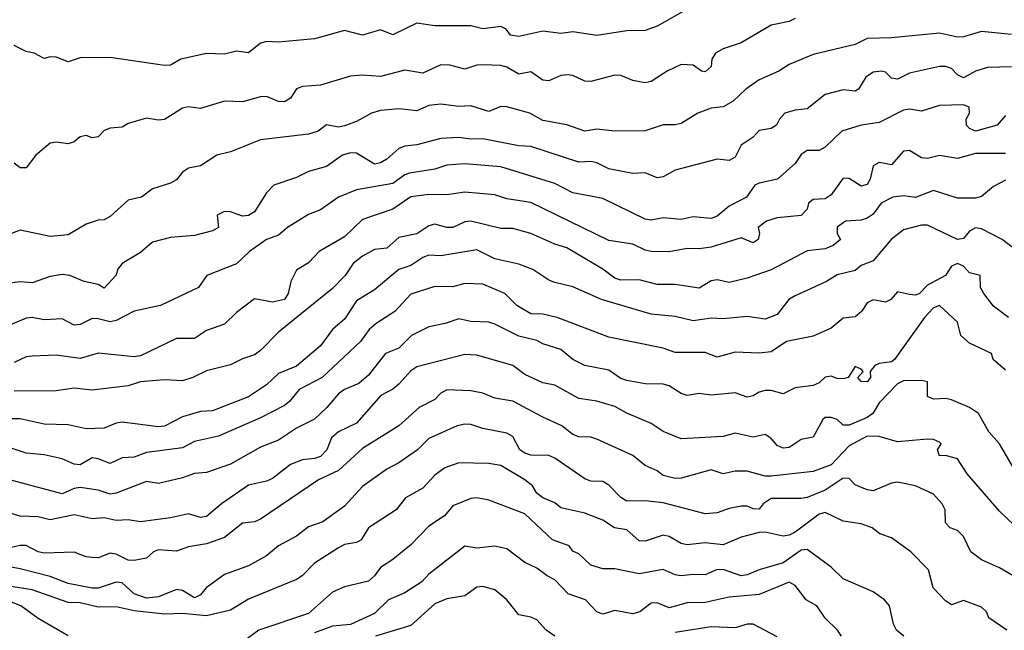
# Model space of a CAD drawing. Header units: metres. Extents: x -51132 to -49532, y -231222 to -229437.
# Tile 98 of 256: x -50485 to -50403, y -231147 to -231096. Entities that reach past the tile are written whole.
import ezdxf

# ---------------------------------------------------------------- set-up
doc = ezdxf.new("R2010")
doc.units = ezdxf.units.M
for name, color, linetype in [('CONTOUR_HALF', 8, 'Continuous'), ('CONTOUR_INDEX', 1, 'Continuous'), ('CONTOUR_INTER', 3, 'Continuous')]:
    doc.layers.add(name, color=color, linetype=linetype)

msp = doc.modelspace()

# ---------------------------------------------------------------- linework, layer by layer
at = {"layer": 'CONTOUR_HALF'}
for points, elevation in [([(-50428.58, -231094.845), (-50431.58, -231096.519), (-50432.58, -231096.873), (-50434.08, -231096.903), (-50436.58, -231097.29), (-50438.58, -231097.003), (-50439.58, -231097.142), (-50441.08, -231096.948), (-50443.08, -231097.394), (-50443.764, -231097.259), (-50444.136, -231096.759), (-50444.58, -231096.545), (-50446.08, -231096.743), (-50447.08, -231096.489), (-50450.08, -231096.491), (-50451.58, -231096.281), (-50453.58, -231097.243), (-50454.58, -231096.822), (-50456.08, -231097.274), (-50457.58, -231096.886), (-50460.08, -231097.566), (-50463.08, -231097.847), (-50464.08, -231097.808), (-50464.58, -231097.929), (-50465.58, -231098.741), (-50466.58, -231098.603), (-50467.58, -231098.839), (-50469.08, -231098.794), (-50471.203, -231099.259), (-50472.08, -231099.754), (-50472.58, -231099.79), (-50477.08, -231099.131), (-50479.58, -231099.16), (-50480.58, -231099.49), (-50481.58, -231099.094), (-50482.08, -231099.063), (-50482.58, -231099.219), (-50483.411, -231098.759), (-50484.08, -231098.635), (-50485.08, -231098.12)], 81.5), ([(-50402.08, -231097.222), (-50404.58, -231096.966), (-50406.08, -231097.4), (-50406.58, -231097.431), (-50408.08, -231097.095), (-50412.08, -231097.495), (-50414.08, -231097.554), (-50415.08, -231098.037), (-50418.58, -231098.889), (-50420.58, -231099.713), (-50421.44, -231100.259), (-50423.08, -231100.976), (-50424.185, -231101.759), (-50425.247, -231102.759), (-50426.08, -231103.237), (-50427.08, -231103.338), (-50428.179, -231103.759), (-50429.58, -231104.613), (-50430.08, -231104.74), (-50431.08, -231104.728), (-50432.58, -231105.236), (-50435.08, -231105.258), (-50436.58, -231105.09), (-50437.58, -231105.268), (-50439.08, -231104.728), (-50441.08, -231104.36), (-50442.17, -231103.759), (-50444.08, -231103.228), (-50444.58, -231103.201), (-50445.58, -231103.63), (-50447.08, -231103.143), (-50448.08, -231103.205), (-50449.58, -231103.005), (-50450.58, -231103.113), (-50451.58, -231103.559), (-50453.08, -231103.399), (-50454.58, -231103.535), (-50455.349, -231103.759), (-50456.58, -231104.468), (-50457.58, -231104.813), (-50458.08, -231104.919), (-50459.08, -231104.724), (-50459.773, -231105.259), (-50460.58, -231105.51), (-50464.58, -231105.986), (-50467.08, -231106.991), (-50468.201, -231107.259), (-50469.58, -231108.139), (-50470.58, -231108.339), (-50471.08, -231108.678), (-50471.58, -231109.3), (-50472.08, -231109.582), (-50473.58, -231110.067), (-50474.493, -231110.759), (-50475.58, -231111.008), (-50477.08, -231112.368), (-50477.58, -231112.631), (-50478.08, -231112.662), (-50479.08, -231112.997), (-50480.58, -231113.891), (-50482.08, -231114.016), (-50484.58, -231113.49), (-50485.31, -231113.759)], 80.5), ([(-50402.58, -231103.956), (-50403.281, -231104.759), (-50405.08, -231105.253), (-50405.58, -231105.025), (-50405.832, -231104.759), (-50405.851, -231104.259), (-50405.583, -231103.759), (-50405.6, -231103.259), (-50406.08, -231103.07), (-50408.08, -231103.132), (-50409.58, -231103.598), (-50410.58, -231103.433), (-50411.08, -231103.521), (-50413.08, -231104.542), (-50414.58, -231104.747), (-50416.21, -231105.259), (-50417.58, -231106.601), (-50418.08, -231106.868), (-50419.08, -231106.861), (-50419.58, -231107.195), (-50420.08, -231107.958), (-50421.545, -231109.259), (-50423.08, -231109.574), (-50423.437, -231109.759), (-50424.125, -231110.759), (-50425.58, -231111.51), (-50426.58, -231112.317), (-50427.08, -231112.524), (-50428.58, -231112.372), (-50429.58, -231112.618), (-50431.08, -231112.462), (-50432.08, -231112.658), (-50432.58, -231112.566), (-50436.08, -231110.85), (-50438.58, -231110.399), (-50440.08, -231109.622), (-50444.58, -231108.229), (-50447.58, -231107.977), (-50449.08, -231108.093), (-50450.08, -231108.413), (-50452.172, -231108.759), (-50452.58, -231108.897), (-50453.58, -231109.612), (-50456.58, -231110.135), (-50458.08, -231110.747), (-50459.58, -231111.79), (-50460.58, -231112.193), (-50462.32, -231113.259), (-50463.08, -231113.904), (-50464.08, -231114.274), (-50465.503, -231115.259), (-50466.58, -231116.286), (-50469.047, -231117.259), (-50469.751, -231118.259), (-50472.901, -231119.759), (-50475.08, -231120.23), (-50476.58, -231121.004), (-50477.08, -231121.131), (-50478.08, -231120.863), (-50478.58, -231120.856), (-50479.58, -231121.35), (-50480.08, -231121.394), (-50481.08, -231120.873), (-50482.58, -231120.966), (-50483.58, -231120.748), (-50484.08, -231120.805), (-50485.58, -231121.442)], 79.5), ([(-50402.58, -231109.347), (-50403.58, -231109.871), (-50404.58, -231110.692), (-50405.08, -231110.826), (-50406.58, -231110.837), (-50408.58, -231110.191), (-50410.08, -231110.77), (-50411.08, -231110.626), (-50411.967, -231110.759), (-50412.915, -231111.259), (-50413.58, -231112.16), (-50414.08, -231112.492), (-50414.58, -231112.649), (-50415.891, -231112.759), (-50416.58, -231113.238), (-50416.597, -231113.759), (-50416.313, -231114.259), (-50416.913, -231114.759), (-50417.58, -231115.051), (-50419.08, -231115.211), (-50422.08, -231116.788), (-50424.08, -231117.49), (-50425.58, -231117.849), (-50426.58, -231117.628), (-50427.08, -231117.723), (-50428.08, -231118.316), (-50430.08, -231118.003), (-50431.58, -231118.027), (-50433.08, -231117.633), (-50434.58, -231117.663), (-50435.08, -231117.498), (-50436.08, -231116.742), (-50439.08, -231114.961), (-50440.08, -231114.651), (-50442.085, -231113.759), (-50443.58, -231113.356), (-50444.58, -231113.354), (-50447.08, -231112.748), (-50447.58, -231112.788), (-50448.58, -231113.272), (-50449.08, -231113.281), (-50450.08, -231113.006), (-50450.58, -231113.129), (-50451.58, -231113.808), (-50453.08, -231114.111), (-50454.08, -231115.005), (-50455.08, -231115.116), (-50456.08, -231115.654), (-50456.873, -231116.259), (-50457.545, -231117.259), (-50458.58, -231118.358), (-50463.08, -231121.972), (-50464.58, -231123.513), (-50465.08, -231123.878), (-50466.08, -231124.186), (-50467.08, -231124.711), (-50469.08, -231125.189), (-50470.211, -231125.759), (-50471.08, -231126.02), (-50472.58, -231125.954), (-50474.58, -231126.109), (-50475.58, -231126.454), (-50478.58, -231126.819), (-50480.08, -231126.627), (-50481.58, -231126.851), (-50485.08, -231126.897)], 78.5), ([(-50402.328, -231120.759), (-50403.58, -231119.812), (-50404.387, -231118.759), (-50404.65, -231118.259), (-50404.698, -231117.259), (-50405.58, -231117.04), (-50406.08, -231116.502), (-50406.573, -231116.259), (-50407.08, -231116.501), (-50407.58, -231117.265), (-50409.08, -231118.072), (-50409.732, -231118.759), (-50410.08, -231118.894), (-50410.58, -231118.857), (-50411.58, -231118.611), (-50412.116, -231119.259), (-50412.58, -231119.496), (-50413.58, -231119.285), (-50414.08, -231119.537), (-50414.56, -231120.259), (-50415.08, -231120.694), (-50416.08, -231120.814), (-50417.08, -231121.643), (-50418.58, -231122.317), (-50420.819, -231122.759), (-50422.08, -231123.61), (-50423.08, -231123.723), (-50425.08, -231123.638), (-50426.58, -231124.066), (-50427.58, -231123.678), (-50430.08, -231123.681), (-50431.08, -231123.314), (-50435.58, -231122.401), (-50439.878, -231120.759), (-50441.08, -231120.487), (-50442.08, -231120.459), (-50443.25, -231119.759), (-50444.237, -231118.759), (-50446.08, -231117.98), (-50447.58, -231117.943), (-50448.58, -231118.2), (-50450.08, -231118.174), (-50452.08, -231118.812), (-50453.399, -231120.259), (-50454.961, -231121.259), (-50455.53, -231121.759), (-50456.247, -231122.759), (-50459.445, -231125.759), (-50461.359, -231126.759), (-50462.158, -231127.759), (-50462.58, -231128.082), (-50464.58, -231129.106), (-50468.08, -231130.631), (-50470.08, -231131.072), (-50471.08, -231131.616), (-50474.08, -231131.978), (-50475.08, -231132.367), (-50476.08, -231132.432), (-50477.08, -231132.912), (-50478.08, -231132.508), (-50478.58, -231132.442), (-50479.58, -231133.007), (-50480.08, -231132.959), (-50481.08, -231132.509), (-50482.58, -231132.193), (-50484.08, -231132.045), (-50485.58, -231131.549)], 77.5), ([(-50401.915, -231133.259), (-50403.071, -231131.259), (-50403.969, -231130.259), (-50404.821, -231128.759), (-50405.57, -231128.259), (-50407.08, -231127.608), (-50407.58, -231127.509), (-50408.58, -231127.553), (-50409.08, -231127.324), (-50409.08, -231126.115), (-50409.58, -231126.009), (-50411.08, -231126.03), (-50411.58, -231126.272), (-50413.08, -231127.853), (-50413.633, -231128.759), (-50414.08, -231129.078), (-50415.58, -231129.705), (-50416.08, -231129.719), (-50416.58, -231129.257), (-50417.08, -231129.083), (-50417.58, -231129.076), (-50417.786, -231129.259), (-50418.58, -231130.727), (-50419.58, -231130.897), (-50420.58, -231131.575), (-50421.08, -231131.618), (-50421.58, -231131.403), (-50422.08, -231130.839), (-50422.58, -231130.503), (-50423.58, -231130.727), (-50425.08, -231130.373), (-50426.08, -231130.652), (-50429.58, -231130.864), (-50431.08, -231130.239), (-50432.08, -231129.571), (-50434.08, -231128.727), (-50435.08, -231128.163), (-50436.58, -231127.714), (-50438.08, -231127.495), (-50440.08, -231126.395), (-50441.08, -231126.194), (-50442.58, -231125.493), (-50443.583, -231124.759), (-50446.58, -231123.899), (-50447.58, -231123.829), (-50451.58, -231124.878), (-50452.08, -231125.19), (-50453.08, -231126.317), (-50453.58, -231126.73), (-50454.566, -231127.259), (-50456.58, -231129.55), (-50458.08, -231130.268), (-50458.673, -231130.759), (-50459.061, -231131.759), (-50459.58, -231132.31), (-50460.08, -231132.491), (-50461.08, -231132.589), (-50462.08, -231132.992), (-50463.58, -231134.153), (-50464.08, -231134.384), (-50465.58, -231134.703), (-50467.833, -231136.259), (-50469.08, -231137.323), (-50469.58, -231137.404), (-50470.58, -231137.102), (-50472.08, -231137.431), (-50474.58, -231137.753), (-50475.58, -231137.588), (-50476.58, -231137.655), (-50477.58, -231137.416), (-50478.58, -231137.499), (-50480.08, -231137.181), (-50482.08, -231137.588), (-50483.08, -231137.343), (-50484.58, -231137.279), (-50486.58, -231136.698)], 76.5), ([(-50401.082, -231142.759), (-50403.08, -231141.598), (-50404.58, -231140.931), (-50405.476, -231140.259), (-50406.08, -231138.981), (-50406.58, -231138.482), (-50407.183, -231138.259), (-50407.58, -231137.83), (-50407.612, -231136.759), (-50407.847, -231136.259), (-50408.58, -231135.466), (-50410.08, -231134.759), (-50411.58, -231134.451), (-50412.08, -231134.535), (-50413.58, -231135.167), (-50414.08, -231135.099), (-50415.08, -231134.675), (-50415.58, -231134.144), (-50416.08, -231134.124), (-50417.58, -231135.117), (-50419.08, -231135.721), (-50419.58, -231135.827), (-50422.08, -231135.83), (-50422.755, -231136.259), (-50423.08, -231136.706), (-50423.58, -231136.67), (-50424.08, -231136.457), (-50424.58, -231136.467), (-50425.58, -231136.643), (-50426.58, -231137.008), (-50427.58, -231137.086), (-50431.08, -231136.169), (-50432.58, -231136.013), (-50434.08, -231136.026), (-50434.58, -231135.741), (-50435.58, -231134.698), (-50436.08, -231134.39), (-50437.08, -231134.366), (-50437.58, -231134.175), (-50440.08, -231132.449), (-50440.58, -231132.235), (-50442.08, -231132.208), (-50442.58, -231132.053), (-50442.993, -231131.759), (-50443.58, -231130.662), (-50444.08, -231130.393), (-50446.08, -231129.996), (-50447.08, -231129.649), (-50447.58, -231129.624), (-50448.22, -231129.759), (-50450.58, -231130.834), (-50451.524, -231131.759), (-50453.08, -231132.86), (-50454.08, -231133.366), (-50456.08, -231134.823), (-50457.58, -231136.459), (-50459.405, -231137.759), (-50460.58, -231138.187), (-50461.58, -231138.954), (-50463.077, -231139.759), (-50464.08, -231140.575), (-50465.58, -231141.415), (-50467.58, -231142.128), (-50469.101, -231143.259), (-50469.58, -231143.836), (-50470.08, -231144.091), (-50471.08, -231143.468), (-50471.58, -231143.402), (-50473.08, -231144.004), (-50474.08, -231144.109), (-50475.106, -231143.759), (-50476.08, -231142.847), (-50476.58, -231142.774), (-50478.08, -231143.277), (-50478.58, -231143.29), (-50480.58, -231142.898), (-50482.08, -231142.32), (-50484.58, -231141.677), (-50486.58, -231141.301)], 75.5), ([(-50411.053, -231147.259), (-50411.647, -231146.759), (-50411.906, -231146.259), (-50412.227, -231144.759), (-50412.649, -231144.259), (-50413.58, -231143.582), (-50416.08, -231142.489), (-50417.08, -231141.544), (-50419.08, -231140.053), (-50419.58, -231140.106), (-50421.08, -231141.16), (-50423.08, -231141.74), (-50424.08, -231142.17), (-50424.58, -231142.239), (-50426.08, -231141.723), (-50426.629, -231141.759), (-50427.58, -231142.158), (-50428.58, -231142.13), (-50429.58, -231142.265), (-50430.08, -231142.175), (-50431.08, -231141.73), (-50433.08, -231142.096), (-50435.08, -231141.677), (-50436.08, -231141.676), (-50437.08, -231141.367), (-50438.08, -231140.413), (-50438.58, -231140.21), (-50438.893, -231139.759), (-50440.267, -231139.259), (-50442.58, -231137.082), (-50445.58, -231135.956), (-50446.58, -231135.774), (-50447.08, -231135.823), (-50448.58, -231136.424), (-50449.276, -231137.259), (-50450.58, -231138.111), (-50452.08, -231139.672), (-50453.58, -231140.905), (-50454.58, -231141.558), (-50455.081, -231142.259), (-50455.58, -231142.69), (-50457.58, -231143.168), (-50458.58, -231143.612), (-50460.58, -231145.373), (-50464.729, -231146.759), (-50466.066, -231147.759)], 74.5), ([(-50440.08, -231147.274), (-50440.794, -231146.759), (-50441.58, -231145.919), (-50442.08, -231145.694), (-50443.08, -231145.504), (-50444.076, -231144.259), (-50445.08, -231143.411), (-50446.08, -231143.148), (-50446.58, -231143.185), (-50447.58, -231143.918), (-50449.08, -231144.161), (-50450.08, -231144.576), (-50452.08, -231146.371), (-50455.015, -231147.259)], 73.5), ([(-50480.58, -231147.239), (-50483.08, -231145.797), (-50484.537, -231144.759), (-50485.58, -231144.343)], 74.5), ([(-50421.58, -231147.316), (-50423.58, -231146.266), (-50424.08, -231146.266), (-50425.08, -231146.57), (-50427.08, -231146.503), (-50430.08, -231146.971)], 73.5)]:
    msp.add_lwpolyline(points, dxfattribs=dict(at, elevation=elevation))
at = {"layer": 'CONTOUR_INDEX'}
for points, elevation in [([(-50402.08, -231099.893), (-50404.08, -231099.957), (-50405.085, -231100.259), (-50406.08, -231100.814), (-50406.58, -231100.578), (-50407.08, -231100.042), (-50407.58, -231099.87), (-50408.08, -231099.871), (-50410.58, -231100.441), (-50411.58, -231100.92), (-50412.08, -231100.861), (-50412.58, -231100.361), (-50412.913, -231100.259), (-50413.58, -231100.338), (-50414.214, -231100.759), (-50414.8, -231101.759), (-50415.08, -231101.927), (-50416.08, -231101.807), (-50417.58, -231102.203), (-50419.08, -231103.404), (-50420.08, -231103.502), (-50420.932, -231103.759), (-50421.39, -231104.259), (-50421.631, -231104.759), (-50422.08, -231105.035), (-50423.08, -231105.211), (-50423.583, -231105.759), (-50424.58, -231106.412), (-50425.08, -231107.418), (-50425.58, -231107.701), (-50426.58, -231107.585), (-50430.08, -231108.509), (-50431.08, -231109.044), (-50431.58, -231109.151), (-50432.58, -231108.719), (-50433.58, -231108.794), (-50435.58, -231108.38), (-50436.58, -231107.879), (-50437.08, -231107.785), (-50438.08, -231107.838), (-50442.08, -231106.532), (-50443.08, -231106.469), (-50446.08, -231105.887), (-50447.08, -231105.931), (-50448.08, -231105.796), (-50449.58, -231105.87), (-50451.58, -231106.407), (-50452.58, -231106.497), (-50453.08, -231106.71), (-50454.08, -231107.58), (-50454.58, -231107.879), (-50455.08, -231108.004), (-50456.58, -231107.093), (-50457.08, -231107.049), (-50457.765, -231107.259), (-50459.08, -231108.2), (-50460.58, -231108.612), (-50461.58, -231109.123), (-50463.473, -231109.759), (-50464.08, -231110.376), (-50465.08, -231111.973), (-50465.58, -231112.269), (-50466.08, -231112.331), (-50467.08, -231111.959), (-50467.58, -231111.932), (-50468.196, -231112.259), (-50468.088, -231113.259), (-50468.58, -231113.54), (-50470.08, -231113.943), (-50472.08, -231114.112), (-50473.58, -231114.502), (-50474.58, -231115.35), (-50476.093, -231116.259), (-50476.472, -231116.759), (-50476.58, -231117.238), (-50477.58, -231118.33), (-50478.08, -231118.007), (-50479.244, -231117.759), (-50480.445, -231117.259), (-50481.08, -231117.187), (-50482.08, -231117.337), (-50483.58, -231117.884), (-50484.58, -231117.796), (-50486.08, -231117.994)], 80), ([(-50402.46, -231146.759), (-50403.96, -231145.759), (-50404.161, -231145.259), (-50404.58, -231144.862), (-50406.08, -231144.312), (-50407.08, -231144.651), (-50407.58, -231144.341), (-50408.586, -231143.259), (-50408.993, -231141.759), (-50410.45, -231140.259), (-50412.08, -231139.082), (-50413.042, -231138.759), (-50413.68, -231138.259), (-50414.58, -231137.926), (-50416.08, -231137.692), (-50417.58, -231136.992), (-50418.08, -231137.114), (-50420.08, -231138.624), (-50420.58, -231138.88), (-50421.08, -231138.96), (-50422.58, -231138.63), (-50423.08, -231138.638), (-50424.58, -231139.044), (-50426.08, -231139.677), (-50427.58, -231139.515), (-50429.08, -231139.677), (-50429.58, -231139.575), (-50430.58, -231138.972), (-50431.08, -231138.881), (-50432.58, -231139.359), (-50433.08, -231139.348), (-50434.08, -231138.434), (-50435.115, -231138.259), (-50436.08, -231137.626), (-50437.58, -231137.027), (-50439.58, -231136.6), (-50440.08, -231136.186), (-50441.081, -231135.759), (-50441.58, -231135.369), (-50441.954, -231134.759), (-50442.58, -231134.277), (-50444.58, -231133.066), (-50445.58, -231132.917), (-50448.08, -231132.851), (-50449.251, -231133.259), (-50450.08, -231133.869), (-50451.08, -231134.945), (-50452.508, -231135.759), (-50453.293, -231136.759), (-50455.582, -231138.259), (-50456.216, -231139.259), (-50456.58, -231139.485), (-50457.58, -231139.637), (-50458.08, -231139.911), (-50460.08, -231141.188), (-50461.125, -231142.259), (-50461.58, -231142.565), (-50465.58, -231144.198), (-50467.08, -231145.115), (-50469.08, -231145.578), (-50471.08, -231145.389), (-50472.58, -231145.434), (-50475.08, -231145.167), (-50476.58, -231144.822), (-50478.08, -231144.866), (-50479.58, -231144.485), (-50480.58, -231144.46), (-50483.58, -231143.413), (-50489.58, -231142.481)], 75)]:
    msp.add_lwpolyline(points, dxfattribs=dict(at, elevation=elevation))
at = {"layer": 'CONTOUR_INTER'}
for points, elevation in [([(-50420.08, -231095.887), (-50420.58, -231096.13), (-50422.08, -231096.439), (-50424.58, -231097.9), (-50426.08, -231098.4), (-50426.704, -231098.759), (-50427.02, -231099.259), (-50427.08, -231099.891), (-50427.58, -231100.326), (-50427.873, -231100.259), (-50428.58, -231099.77), (-50429.58, -231099.707), (-50430.736, -231100.259), (-50432.08, -231101.122), (-50432.58, -231101.247), (-50433.58, -231101.053), (-50434.58, -231100.635), (-50435.08, -231100.611), (-50437.08, -231101.127), (-50437.58, -231101.101), (-50438.58, -231100.639), (-50439.08, -231100.583), (-50439.58, -231100.621), (-50440.58, -231101.058), (-50441.08, -231101.013), (-50442.08, -231100.319), (-50443.08, -231100.52), (-50444.08, -231099.933), (-50444.58, -231099.784), (-50446.08, -231099.733), (-50446.58, -231099.756), (-50447.58, -231100.106), (-50448.825, -231099.759), (-50449.58, -231099.749), (-50451.08, -231100.428), (-50452.58, -231100.192), (-50454.58, -231100.699), (-50456.08, -231100.59), (-50457.08, -231100.67), (-50459.58, -231101.424), (-50461.08, -231101.544), (-50461.58, -231101.723), (-50462.08, -231102.507), (-50462.58, -231102.814), (-50463.08, -231102.79), (-50464.08, -231102.375), (-50464.58, -231102.39), (-50466.08, -231102.815), (-50467.58, -231102.77), (-50469.58, -231103.377), (-50470.58, -231103.224), (-50471.08, -231103.355), (-50472.58, -231104.301), (-50473.08, -231104.348), (-50474.08, -231104.169), (-50475.58, -231104.617), (-50476.08, -231104.939), (-50477.08, -231105.022), (-50477.58, -231105.215), (-50478.08, -231105.722), (-50478.58, -231105.806), (-50479.08, -231105.627), (-50479.58, -231105.735), (-50480.08, -231106.151), (-50480.58, -231106.323), (-50481.58, -231106.185), (-50482.08, -231106.246), (-50483.289, -231107.259), (-50484.08, -231108.304), (-50484.58, -231108.302), (-50485.08, -231107.92)], 81), ([(-50402.58, -231107.125), (-50405.08, -231107.13), (-50406.58, -231107.534), (-50408.08, -231107.269), (-50409.08, -231107.524), (-50409.58, -231107.488), (-50410.58, -231106.877), (-50411.08, -231106.933), (-50412.08, -231108.07), (-50413.08, -231107.873), (-50413.58, -231108.151), (-50413.829, -231109.259), (-50414.08, -231109.688), (-50414.58, -231109.827), (-50415.58, -231109.199), (-50416.08, -231109.156), (-50417.08, -231110.561), (-50417.58, -231110.881), (-50418.58, -231110.934), (-50418.98, -231111.259), (-50419.086, -231111.759), (-50419.58, -231112.281), (-50421.58, -231112.465), (-50422.475, -231112.759), (-50423.156, -231113.259), (-50423.061, -231113.759), (-50423.157, -231114.259), (-50423.58, -231114.552), (-50424.58, -231114.143), (-50427.08, -231114.916), (-50428.08, -231115.055), (-50429.08, -231115.007), (-50430.58, -231115.286), (-50432.08, -231115.259), (-50432.58, -231115.163), (-50433.58, -231114.665), (-50435.58, -231114.351), (-50442.08, -231111.202), (-50444.08, -231110.876), (-50445.08, -231110.565), (-50447.58, -231110.344), (-50449.08, -231110.559), (-50450.58, -231110.514), (-50452.08, -231110.726), (-50453.576, -231111.759), (-50456.08, -231112.595), (-50457.58, -231114.053), (-50459.708, -231115.259), (-50460.58, -231116.223), (-50461.58, -231116.81), (-50462.055, -231117.759), (-50462.285, -231118.759), (-50462.58, -231119.275), (-50463.58, -231119.478), (-50465.08, -231119.199), (-50466.58, -231120.348), (-50467.58, -231121.302), (-50469.08, -231121.843), (-50470.08, -231122.507), (-50471.58, -231122.515), (-50474.58, -231123.943), (-50475.08, -231124.033), (-50478.08, -231123.715), (-50479.58, -231124.165), (-50481.58, -231123.882), (-50483.58, -231123.968), (-50484.08, -231124.026), (-50485.08, -231124.51)], 79), ([(-50401.559, -231115.259), (-50402.854, -231114.259), (-50404.58, -231113.389), (-50405.08, -231113.314), (-50405.58, -231113.59), (-50406.08, -231114.18), (-50406.58, -231114.276), (-50409.08, -231113.072), (-50409.58, -231113.088), (-50411.08, -231113.471), (-50412.084, -231114.259), (-50413.58, -231116.04), (-50414.58, -231116.434), (-50415.08, -231116.839), (-50416.58, -231117.217), (-50417.468, -231117.759), (-50420.08, -231118.96), (-50420.61, -231119.259), (-50421.58, -231120.497), (-50422.58, -231120.908), (-50424.08, -231120.667), (-50426.08, -231120.87), (-50427.08, -231120.806), (-50428.58, -231121.028), (-50430.08, -231120.69), (-50432.08, -231120.489), (-50436.188, -231119.259), (-50438.58, -231118.2), (-50440.08, -231117.861), (-50440.58, -231117.657), (-50441.917, -231116.759), (-50443.08, -231116.313), (-50445.08, -231115.878), (-50446.58, -231115.142), (-50449.58, -231115.622), (-50450.58, -231115.563), (-50451.08, -231115.757), (-50452.08, -231116.44), (-50453.08, -231116.766), (-50455.08, -231118.472), (-50456.58, -231119.361), (-50457.58, -231120.888), (-50458.58, -231121.768), (-50459.58, -231123.13), (-50461.58, -231124.814), (-50463.08, -231125.415), (-50464.08, -231126.352), (-50465.58, -231127.37), (-50468.58, -231128.522), (-50469.58, -231128.573), (-50471.08, -231129.03), (-50472.58, -231129.803), (-50473.08, -231129.844), (-50476.08, -231129.478), (-50476.58, -231129.546), (-50477.58, -231129.963), (-50479.08, -231130.034), (-50480.58, -231129.677), (-50482.58, -231129.64), (-50484.58, -231129.185), (-50486.08, -231129.195)], 78), ([(-50402.58, -231125.146), (-50403.61, -231124.259), (-50403.74, -231123.759), (-50405.58, -231122.888), (-50406.307, -231122.259), (-50406.58, -231121.141), (-50408.08, -231119.748), (-50408.58, -231119.96), (-50409.331, -231120.759), (-50411.82, -231124.259), (-50412.08, -231124.454), (-50413.08, -231124.592), (-50413.452, -231124.759), (-50413.852, -231125.259), (-50413.828, -231125.759), (-50414.08, -231126.113), (-50414.58, -231126.083), (-50414.857, -231125.759), (-50414.422, -231125.259), (-50414.58, -231125.051), (-50415.08, -231124.832), (-50415.684, -231125.759), (-50416.08, -231125.864), (-50416.58, -231125.845), (-50417.08, -231125.636), (-50417.58, -231125.732), (-50418.08, -231126.206), (-50418.58, -231126.428), (-50420.08, -231126.617), (-50421.08, -231127.114), (-50422.08, -231126.83), (-50422.58, -231126.845), (-50423.08, -231126.971), (-50423.58, -231127.285), (-50424.08, -231127.377), (-50425.08, -231127.036), (-50427.08, -231127.217), (-50428.08, -231127.096), (-50429.08, -231127.247), (-50429.58, -231127.072), (-50430.58, -231126.442), (-50431.08, -231126.293), (-50432.58, -231126.278), (-50434.08, -231126.013), (-50434.58, -231125.843), (-50435.58, -231125.151), (-50437.599, -231124.759), (-50438.595, -231124.259), (-50439.58, -231123.416), (-50441.08, -231122.958), (-50441.58, -231122.676), (-50443.08, -231122.319), (-50445.08, -231121.327), (-50445.58, -231121.157), (-50447.08, -231121.088), (-50448.08, -231120.871), (-50449.202, -231121.259), (-50450.58, -231121.524), (-50452.007, -231122.259), (-50453.08, -231123.31), (-50454.178, -231123.759), (-50455.58, -231125.562), (-50456.396, -231126.259), (-50457.58, -231126.745), (-50458.08, -231127.109), (-50459.049, -231128.259), (-50460.08, -231129.231), (-50461.58, -231129.968), (-50463.08, -231130.968), (-50464.58, -231131.544), (-50467.08, -231132.974), (-50469.08, -231133.651), (-50470.08, -231133.725), (-50471.08, -231134.102), (-50473.08, -231134.565), (-50474.08, -231134.393), (-50476.58, -231135.369), (-50477.08, -231135.451), (-50478.08, -231135.111), (-50479.58, -231134.916), (-50480.08, -231134.981), (-50481.08, -231135.434), (-50486.08, -231134.101)], 77), ([(-50400.58, -231139.254), (-50403.08, -231136.879), (-50405.78, -231133.759), (-50406.58, -231132.527), (-50407.58, -231132.227), (-50408.082, -231132.259), (-50408.231, -231131.759), (-50407.943, -231131.259), (-50408.08, -231131.14), (-50408.58, -231130.911), (-50409.08, -231130.888), (-50411.58, -231131.096), (-50413.08, -231130.667), (-50414.08, -231130.619), (-50415.58, -231131.442), (-50417.08, -231133.018), (-50418.58, -231133.574), (-50422.08, -231133.969), (-50422.58, -231133.955), (-50424.08, -231133.553), (-50425.08, -231133.556), (-50426.08, -231133.755), (-50427.08, -231133.445), (-50429.58, -231134.133), (-50430.08, -231134.164), (-50431.08, -231133.905), (-50431.58, -231133.515), (-50432.58, -231133.063), (-50433.58, -231132.25), (-50436.58, -231130.885), (-50437.08, -231130.702), (-50438.08, -231130.683), (-50438.58, -231130.498), (-50439.502, -231129.759), (-50441.08, -231129.065), (-50443.58, -231127.717), (-50445.08, -231127.476), (-50446.08, -231127.059), (-50447.08, -231126.854), (-50449.08, -231126.778), (-50449.58, -231127.056), (-50450.08, -231127.591), (-50451.364, -231128.259), (-50453.08, -231129.782), (-50456.08, -231131.658), (-50458.08, -231133.484), (-50459.753, -231134.259), (-50464.58, -231137.548), (-50465.08, -231137.773), (-50466.08, -231137.86), (-50467.58, -231139.068), (-50469.08, -231139.593), (-50470.58, -231139.835), (-50471.58, -231140.212), (-50473.08, -231140.101), (-50473.484, -231140.259), (-50474.08, -231140.782), (-50475.08, -231140.989), (-50475.58, -231140.948), (-50476.58, -231140.442), (-50477.08, -231140.363), (-50478.08, -231140.742), (-50478.58, -231140.721), (-50479.08, -231140.663), (-50480.08, -231140.289), (-50482.58, -231140.365), (-50483.08, -231140.256), (-50484.08, -231139.727), (-50484.58, -231139.715), (-50485.58, -231139.942)], 76), ([(-50416.219, -231147.259), (-50416.573, -231146.759), (-50417.58, -231145.783), (-50418.28, -231144.759), (-50419.155, -231144.259), (-50420.08, -231143.042), (-50420.58, -231142.766), (-50423.08, -231143.793), (-50425.58, -231144.017), (-50427.58, -231144.477), (-50429.08, -231144.508), (-50430.58, -231144.908), (-50431.58, -231144.49), (-50432.08, -231144.527), (-50433.016, -231145.259), (-50433.58, -231145.412), (-50435.08, -231145.143), (-50436.08, -231145.445), (-50436.602, -231145.259), (-50437.536, -231144.259), (-50438.962, -231143.759), (-50440.08, -231142.575), (-50440.733, -231142.259), (-50441.58, -231141.602), (-50442.58, -231141.147), (-50444.08, -231140.016), (-50445.08, -231139.788), (-50446.58, -231139.948), (-50447.58, -231139.78), (-50450.58, -231142.116), (-50451.144, -231142.759), (-50452.58, -231143.677), (-50453.925, -231144.259), (-50455.08, -231145.386), (-50457.08, -231146.295), (-50458.58, -231146.441), (-50460.08, -231146.994)], 74)]:
    msp.add_lwpolyline(points, dxfattribs=dict(at, elevation=elevation))

doc.saveas('drawing.dxf')
